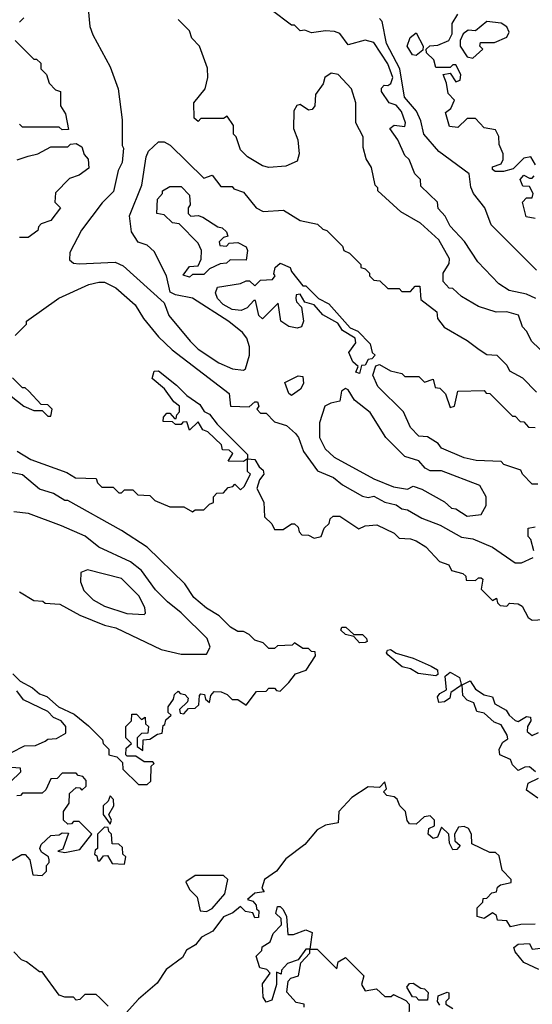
# Model space of a CAD drawing. Extents: x 2668140 to 2765664, y 823621 to 955240.
# Tile 183 of 256: x 2680106 to 2681915, y 895645 to 899119. Entities that reach past the tile are written whole.
import ezdxf

# ---------------------------------------------------------------- set-up
doc = ezdxf.new("R2010")
doc.units = 0

msp = doc.modelspace()

# ---------------------------------------------------------------- linework, layer by layer
at = {"layer": '0CON02XD'}
for points in [[(2680347, 899157), (2680353.3, 899095), (2680363.3, 899065), (2680425, 898952.5), (2680453.3, 898875), (2680466.7, 898765), (2680467.5, 898675), (2680472.5, 898665), (2680467.5, 898615), (2680453.6, 898586.4), (2680437, 898513), (2680397, 898473), (2680323.9, 898376.1), (2680283, 898297), (2680281.7, 898271.7), (2680295, 898260), (2680315, 898257.5), (2680443, 898263), (2680470.7, 898250.7), (2680615, 898120), (2680632.5, 898075), (2680706.7, 897985), (2680735, 897956.7), (2680808.3, 897908.3), (2680857, 897887), (2680895, 897882.5), (2680903, 897887), (2680916.7, 897935), (2680916.7, 897965), (2680907.5, 897995), (2680892.5, 898015), (2680844.1, 898054.1), (2680715, 898136.7), (2680655, 898147.5), (2680637, 898157), (2680623.8, 898215), (2680580.5, 898300.5), (2680555, 898323.3), (2680523.8, 898333.8), (2680500.7, 898370.7), (2680493.6, 898426.4), (2680536.7, 898535), (2680552.5, 898635), (2680560, 898655), (2680595, 898687.5), (2680615, 898687.5), (2680636.4, 898676.4), (2680755, 898560), (2680785, 898570), (2680815, 898530), (2680855, 898530), (2680861.7, 898521.7), (2680895, 898510), (2680940, 898455), (2680965, 898442.5), (2681037, 898447), (2681095, 898410), (2681157, 898397), (2681175, 898380), (2681190, 898375), (2681245, 898320), (2681250, 898305), (2681270, 898295), (2681310, 898255), (2681310, 898245), (2681325, 898240), (2681340, 898225), (2681340, 898215), (2681355, 898200), (2681377, 898197), (2681405, 898170), (2681445, 898170), (2681455, 898160), (2681485, 898160), (2681501.7, 898178.3), (2681518.3, 898178.3), (2681521.7, 898131.7), (2681578.3, 898088.3), (2681580, 898065), (2681603.6, 898033.6), (2681685, 897987.5), (2681727.5, 897955), (2681755, 897937.5), (2681790, 897935), (2681825, 897900), (2681835, 897880), (2681880, 897855), (2681930, 897805)], [(2681927.5, 898135), (2681895, 898150), (2681833.6, 898163.6), (2681797, 898187), (2681722.5, 898265), (2681676.1, 898336.1), (2681625, 898390), (2681607.5, 898425), (2681583, 898453), (2681580, 898475), (2681521.7, 898531.7), (2681520, 898555), (2681500, 898575), (2681480, 898625), (2681465, 898640), (2681440, 898695), (2681412.5, 898735), (2681427, 898747), (2681465, 898742.5), (2681467.5, 898755), (2681453.3, 898795), (2681435, 898816.7), (2681410, 898825), (2681382.5, 898865), (2681382.5, 898877.5), (2681392.5, 898887.5), (2681405, 898886.7), (2681416.1, 898893.9), (2681422.5, 898915), (2681405, 898963.3), (2681355, 899038.8), (2681325, 899046), (2681265, 899030), (2681235, 899070), (2681217, 899077), (2681185, 899080), (2681135, 899072.5), (2681111.7, 899081.7), (2681095, 899080), (2681075, 899100), (2681065, 899100), (2680993.6, 899153.6)], [(2680120, 899125), (2680105, 899110)], [(2682037.5, 897865), (2681913.6, 897983.6), (2681895, 898020), (2681880, 898035), (2681866.4, 898076.4), (2681825, 898087.5), (2681787, 898087), (2681725, 898106.7), (2681665, 898142.5), (2681635, 898170), (2681621.7, 898171.7), (2681600, 898195), (2681600, 898225), (2681621.7, 898258.3), (2681622.5, 898275), (2681585, 898342.5), (2681520.7, 898400.7), (2681450.7, 898440.7), (2681370, 898515), (2681370, 898525), (2681360, 898535), (2681347, 898597), (2681328.3, 898628.3), (2681318.3, 898668.3), (2681317.5, 898705), (2681292.5, 898755), (2681292.5, 898825), (2681276.7, 898875), (2681230, 898925), (2681205, 898930), (2681182.5, 898915), (2681177, 898893), (2681150, 898855), (2681147.5, 898815), (2681138.3, 898801.7), (2681125, 898800), (2681095, 898820), (2681083.6, 898816.4), (2681073, 898797), (2681072.5, 898735), (2681087.5, 898695), (2681092.5, 898645), (2681085, 898620), (2681045, 898602.5), (2680985, 898597.5), (2680963, 898603), (2680910, 898635), (2680885, 898660), (2680870, 898705), (2680860, 898715), (2680860, 898745), (2680838.3, 898778.3), (2680825, 898770), (2680745, 898770), (2680735, 898760), (2680721.7, 898771.7), (2680720, 898825), (2680760, 898875), (2680770, 898915), (2680768.3, 898948.3), (2680740, 899025), (2680713, 899053), (2680705, 899080), (2680665, 899120)], [(2681930, 898235), (2681770, 898395), (2681747.5, 898455), (2681707.5, 898505), (2681698.3, 898528.3), (2681692.5, 898575), (2681585, 898653.3), (2681532.5, 898715), (2681521.7, 898761.7), (2681506.1, 898796.1), (2681464, 898845), (2681447.5, 898945), (2681400, 899035), (2681385, 899112.5), (2681375, 899122.5)], [(2681926.4, 898606.4), (2681910, 898635), (2681885, 898630), (2681847, 898593), (2681813, 898583), (2681783.6, 898583.6), (2681775, 898590), (2681775, 898600), (2681805, 898610), (2681812.5, 898625), (2681812.5, 898645), (2681798.3, 898678.3), (2681797, 898707), (2681785, 898730), (2681745, 898737.5), (2681715, 898770), (2681685, 898770), (2681651.7, 898738.3), (2681622.5, 898742.5), (2681608.3, 898791.7), (2681627.5, 898805), (2681640, 898835), (2681618.3, 898858.3), (2681612.5, 898895), (2681600, 898925), (2681625, 898930), (2681645, 898900), (2681660, 898905), (2681662.5, 898925), (2681645, 898960), (2681635, 898960), (2681625, 898950), (2681575, 898950), (2681567, 898977), (2681541.7, 899001.7), (2681540, 899015), (2681553, 899027), (2681581.7, 899028.3), (2681620, 899045), (2681631.7, 899068.3), (2681632.5, 899105), (2681651.7, 899138.3)], [(2681705, 898983.3), (2681740, 899015), (2681730, 899025), (2681731.7, 899038.3), (2681781.7, 899038.3), (2681825, 899057.5), (2681833.3, 899075), (2681825, 899093.3), (2681805, 899106), (2681755, 899112.5), (2681715, 899080), (2681688.3, 899081.7), (2681670.7, 899069.3), (2681660, 899045), (2681660, 899025), (2681685, 898987.5), (2681705, 898983.3)], [(2680090, 899045), (2680155, 898980), (2680165, 898980), (2680180, 898965), (2680180, 898945), (2680200, 898925), (2680210, 898895), (2680231.7, 898871.7), (2680250, 898865), (2680250, 898815), (2680267, 898787), (2680278.3, 898731.7), (2680255, 898730), (2680245, 898740), (2680115, 898740), (2680105, 898750)], [(2681505, 898992.5), (2681492.5, 898995), (2681473.3, 899025), (2681484, 899056), (2681505, 899072.5), (2681530, 899025), (2681528.3, 899011.7), (2681505, 898992.5)], [(2680096.1, 898623.9), (2680135, 898637.5), (2680170, 898645), (2680215, 898670), (2680275, 898670), (2680285, 898680), (2680305, 898682.5), (2680325, 898670), (2680333, 898643), (2680347, 898627), (2680350, 898595), (2680315, 898570), (2680281.7, 898558.3), (2680231.7, 898508.3), (2680230, 898475), (2680250, 898455), (2680215, 898410), (2680181.7, 898398.3), (2680171.7, 898388.3), (2680170, 898375), (2680135, 898350), (2680105, 898350)], [(2681925, 898417.5), (2681893.6, 898423.6), (2681880, 898475), (2681895, 898490), (2681915, 898490), (2681917.5, 898505), (2681905, 898530), (2681881.7, 898531.7), (2681872.5, 898555), (2681885, 898570), (2681905, 898560), (2681915, 898560), (2681921.7, 898568.3)], [(2680705, 898210), (2680683, 898217), (2680705, 898247.5), (2680735, 898250), (2680746.4, 898273.6), (2680747.5, 898305), (2680735, 898330), (2680668.3, 898398.3), (2680645, 898402.5), (2680615, 898430), (2680590, 898435), (2680592.5, 898485), (2680610, 898505), (2680610, 898515), (2680635, 898530), (2680675, 898530), (2680705, 898500), (2680707.5, 898465), (2680700, 898455), (2680700, 898435), (2680710, 898425), (2680735, 898427.5), (2680751.7, 898421.7), (2680805, 898387.5), (2680820, 898385), (2680835, 898370), (2680840, 898355), (2680825, 898350), (2680810, 898335), (2680811.7, 898321.7), (2680835, 898320), (2680845, 898330), (2680875, 898332.5), (2680905, 898317.5), (2680910, 898305), (2680905, 898270), (2680848.3, 898271.7), (2680835, 898260), (2680813, 898257), (2680775, 898240), (2680755, 898220), (2680715, 898220), (2680705, 898210)], [(2681305, 897870), (2681292.5, 897875), (2681300, 897895), (2681281.7, 897911.7), (2681267.5, 897945), (2681291.7, 897978.3), (2681290, 897995), (2681245, 898022.5), (2681228.3, 898048.3), (2681175, 898077.5), (2681145, 898112.5), (2681111.7, 898121.7), (2681095, 898150), (2681081.7, 898148.3), (2681080, 898135), (2681083, 898123), (2681100, 898105), (2681107.5, 898055), (2681100, 898035), (2681085, 898030), (2681055, 898036.7), (2681027.5, 898055), (2681018.3, 898118.3), (2680963, 898063), (2680950, 898075), (2680938.3, 898128.3), (2680931.7, 898128.3), (2680908.3, 898101.7), (2680887, 898093), (2680855, 898096.7), (2680824.2, 898114.2), (2680803.3, 898135), (2680796.7, 898155), (2680803.3, 898175), (2680885, 898187.5), (2680905, 898197.5), (2680917, 898197), (2680935, 898180), (2680955, 898200), (2680998.3, 898201.7), (2681007.5, 898215), (2681002.5, 898222.5), (2681007.5, 898245), (2681025, 898260), (2681060, 898245), (2681065, 898230), (2681105, 898180), (2681115, 898180), (2681160, 898135), (2681196.4, 898116.4), (2681271.7, 898031.7), (2681299.3, 898019.3), (2681342.5, 897975), (2681350, 897945), (2681360, 897935), (2681348.3, 897921.7), (2681335, 897920), (2681325, 897900), (2681311.7, 897898.3), (2681305, 897870)], [(2680244, 898136), (2680350, 898185), (2680385, 898192.5), (2680405, 898192.5), (2680445, 898172.5), (2680513, 898113), (2680542.5, 898065), (2680595, 898000), (2680643.6, 897953.6), (2680845, 897800), (2680850, 897755), (2680915, 897752.5), (2680935, 897770), (2680945, 897770), (2680950, 897755), (2680942.5, 897745), (2680955, 897730), (2680975, 897730), (2681005, 897700), (2681047, 897687), (2681079.3, 897659.3), (2681090, 897645), (2681107.5, 897595), (2681157, 897527), (2681213.6, 897503.6), (2681245, 897477.5), (2681315, 897437.5), (2681335, 897432.5), (2681355, 897437.5), (2681395, 897416.7), (2681435, 897406.7), (2681455, 897392.5), (2681475, 897390), (2681525, 897360), (2681590, 897335), (2681665, 897293.3), (2681705, 897286.7), (2681775, 897257.5), (2681855, 897202.5), (2681877, 897203), (2681918.3, 897221.7)], [(2680090, 898005), (2680130, 898045), (2680130, 898055), (2680244, 898136)], [(2681935, 897480), (2681915, 897480), (2681880, 897515), (2681875, 897530), (2681815, 897550), (2681805, 897560), (2681717, 897563), (2681675, 897573.3), (2681595, 897607.5), (2681583, 897623), (2681545, 897647.5), (2681515, 897650), (2681485, 897680), (2681460, 897735), (2681370, 897825), (2681352.5, 897865), (2681363, 897897), (2681375, 897902.5), (2681415, 897880), (2681455, 897870), (2681465, 897860), (2681515, 897860), (2681535, 897840), (2681565, 897850), (2681571.7, 897821.7), (2681588.3, 897818.3), (2681608.3, 897798.3), (2681625, 897750), (2681640, 897755), (2681651.7, 897808.3), (2681745, 897810), (2681751.7, 897801.7), (2681765, 897800), (2681845, 897720), (2681855, 897720), (2681871.7, 897701.7), (2681885, 897700), (2681901.7, 897681.7), (2681925, 897680)], [(2680097, 897597), (2680145, 897567.5), (2680271.7, 897521.7), (2680303, 897503), (2680375, 897500), (2680380, 897485), (2680395, 897470), (2680435, 897470), (2680455, 897450), (2680465, 897450), (2680475, 897460), (2680505, 897460), (2680523, 897443), (2680565, 897440), (2680583, 897423), (2680635, 897400), (2680685, 897400), (2680715, 897382.5), (2680725, 897390), (2680755, 897390), (2680775, 897410), (2680790, 897415), (2680790, 897435), (2680801.7, 897448.3), (2680825, 897450), (2680841.7, 897468.3), (2680858.3, 897471.7), (2680865, 897480), (2680885, 897460), (2680898.3, 897471.7), (2680920, 897515), (2680910, 897525), (2680910, 897570), (2680895, 897560), (2680841.7, 897561.7), (2680858.3, 897588.3), (2680845, 897600), (2680821.7, 897601.7), (2680818.3, 897618.3), (2680770, 897665), (2680751.7, 897671.7), (2680735, 897700), (2680705, 897670), (2680695, 897700), (2680681.7, 897698.3), (2680675, 897690), (2680655, 897690), (2680645, 897700), (2680611.7, 897701.7), (2680613, 897717), (2680625, 897730), (2680635, 897730), (2680651.7, 897711.7), (2680658.3, 897711.7), (2680660, 897725), (2680670, 897735), (2680670, 897755), (2680650, 897770), (2680616.4, 897816.4), (2680573.3, 897853.3), (2680580.7, 897879.3), (2680595, 897880), (2680659.5, 897829.5), (2680695, 897792.5), (2680741.7, 897761.7), (2680757, 897737), (2680775, 897726.7), (2680802.2, 897692.2), (2680910, 897585), (2680910, 897570), (2680935, 897567.5), (2680950.7, 897540.7), (2680965, 897530), (2680967.5, 897515), (2680952.5, 897495), (2680942.5, 897465), (2680967, 897417), (2680970, 897365)], [(2681065, 897793.3), (2681055, 897800), (2681041.7, 897838.3), (2681088.3, 897861.7), (2681105, 897860), (2681107.5, 897835), (2681096.7, 897815), (2681065, 897793.3)], [(2680075, 897790), (2680120, 897755), (2680155, 897740), (2680185, 897740), (2680205, 897720), (2680215, 897720), (2680220, 897745), (2680205, 897760), (2680181.7, 897761.7), (2680138.3, 897808.3), (2680125, 897820), (2680115, 897820), (2680080, 897855)], [(2681685, 897367.5), (2681735, 897372.5), (2681752.5, 897405), (2681752.5, 897435), (2681730, 897475), (2681595, 897527.5), (2681555, 897527.5), (2681537, 897537), (2681515, 897562.5), (2681465, 897577.5), (2681397.5, 897645), (2681343, 897733), (2681287, 897777), (2681265, 897812.5), (2681255, 897817.5), (2681241.7, 897808.3), (2681235, 897772.5), (2681203.6, 897766.4), (2681182.5, 897755), (2681163.9, 897696.1), (2681163.8, 897645), (2681183.3, 897605), (2681215.9, 897575.9), (2681355, 897498.8), (2681425, 897471.2), (2681475, 897462.5), (2681495, 897472.5), (2681525, 897462.5), (2681605, 897417.5), (2681630, 897395), (2681645, 897392.5), (2681685, 897367.5)], [(2680081.2, 896811.2), (2680106.7, 896785), (2680151.2, 896761.2), (2680175, 896740), (2680201.4, 896731.4), (2680242.5, 896695), (2680298.3, 896668.3), (2680348, 896628), (2680398.3, 896578.3), (2680400, 896565), (2680420, 896545), (2680420, 896525), (2680448.3, 896518.3), (2680468.3, 896498.3), (2680470, 896475), (2680525, 896420), (2680555, 896420), (2680568.3, 896431.7), (2680570, 896485), (2680580, 896495), (2680575, 896500), (2680545, 896500), (2680515, 896520), (2680485, 896520), (2680480, 896525), (2680481.7, 896548.3), (2680500, 896565), (2680480, 896585), (2680480, 896625), (2680500, 896645), (2680501.7, 896668.3), (2680518.3, 896668.3), (2680535, 896650), (2680548.3, 896658.3), (2680550, 896635), (2680560, 896625), (2680558.3, 896601.7), (2680535, 896600), (2680520, 896585), (2680520, 896555), (2680540, 896540), (2680541.7, 896578.3), (2680565, 896580), (2680591.7, 896598.3), (2680608.3, 896601.7), (2680611.7, 896628.3), (2680618.3, 896631.7), (2680621.7, 896648.3), (2680640, 896665), (2680630, 896675), (2680630, 896695), (2680648.3, 896721.7), (2680651.7, 896738.3), (2680665, 896750), (2680671.7, 896741.7), (2680688.3, 896738.3), (2680700, 896725), (2680698.3, 896711.7), (2680670, 896685), (2680671.7, 896671.7), (2680685, 896670), (2680701.7, 896688.3), (2680725, 896690), (2680738.3, 896701.7), (2680740, 896735), (2680745, 896740), (2680758.3, 896738.3), (2680761.7, 896721.7), (2680775, 896710), (2680780, 896735), (2680791.7, 896748.3), (2680817, 896747), (2680838.3, 896738.3), (2680855, 896720), (2680875, 896720), (2680905, 896700), (2680941.7, 896748.3), (2680975, 896750), (2680985, 896760), (2681005, 896760), (2681011.7, 896751.7), (2681025, 896750), (2681055, 896780), (2681079.3, 896810.7), (2681116.4, 896823.6), (2681150, 896875), (2681148.3, 896888.3), (2681135, 896890), (2681125, 896900), (2681105, 896900), (2681075, 896920), (2681067.5, 896912.5), (2681015, 896910), (2681005, 896900), (2680985, 896900), (2680965, 896920), (2680935, 896930), (2680915, 896950), (2680895, 896960), (2680875, 896960), (2680850, 896975), (2680810, 897015), (2680765, 897042.5), (2680720.7, 897080.7), (2680688.3, 897128.3), (2680555, 897257.5), (2680465, 897316.7), (2680275, 897422.5), (2680265, 897422.5), (2680225, 897447.5), (2680175, 897462.5), (2680115, 897512.5), (2680063, 897523)], [(2680105, 897100), (2680155, 897070), (2680187, 897067), (2680195, 897060), (2680247, 897057), (2680318.3, 897018.3), (2680405, 896982.5), (2680445, 896973.3), (2680605, 896896.7), (2680675, 896880), (2680765, 896880), (2680777.5, 896905), (2680767.5, 896935), (2680675.9, 897025.9), (2680627.5, 897065), (2680585, 897107.5), (2680536, 897176), (2680496.1, 897206.1), (2680385, 897257.5), (2680336.1, 897296.1), (2680253.6, 897333.6), (2680136.4, 897376.4), (2680085, 897382.5)], [(2680970, 897365), (2680995, 897340), (2681005, 897320), (2681035, 897320), (2681065, 897340), (2681075, 897340), (2681088.3, 897328.3), (2681091.7, 897311.7), (2681101.7, 897301.7), (2681125, 897300), (2681145, 897290), (2681170, 897295), (2681180, 897325), (2681198.3, 897341.7), (2681201.7, 897358.3), (2681212.5, 897367.5), (2681235, 897367.5), (2681303, 897323), (2681325, 897332.5), (2681366.4, 897336.4), (2681427, 897307), (2681445, 897290), (2681485, 897287.5), (2681505, 897280), (2681539.3, 897259.3), (2681587, 897207), (2681620, 897195), (2681630, 897175), (2681670, 897165), (2681680, 897155), (2681681.7, 897141.7), (2681715, 897140), (2681725, 897150), (2681735, 897150), (2681740, 897145), (2681735, 897110), (2681775, 897070), (2681788.3, 897078.3), (2681791.7, 897061.7), (2681801.7, 897051.7), (2681825, 897050), (2681835, 897060), (2681865, 897057.5), (2681879.3, 897049.3), (2681900, 897010), (2681915, 897000), (2681955, 897002.5)], [(2681920, 897245), (2681910, 897285), (2681900, 897295), (2681900, 897325), (2681925, 897330)], [(2680545, 897020), (2680550, 897025), (2680547.5, 897045), (2680526.1, 897086.1), (2680465, 897147.5), (2680345, 897177.5), (2680321.7, 897168.3), (2680320, 897135), (2680332.5, 897105), (2680365, 897072.5), (2680405, 897050), (2680483.6, 897023.6), (2680545, 897020)], [(2681305, 896920.8), (2681285, 896942.5), (2681255, 896950), (2681238.8, 896965), (2681242.5, 896975), (2681256.7, 896975), (2681285, 896950), (2681315, 896950), (2681330, 896935), (2681332.5, 896925), (2681325, 896921.2), (2681305, 896920.8)], [(2681575, 896803.3), (2681511.7, 896811.7), (2681485, 896828), (2681455.8, 896835.8), (2681405, 896877.5), (2681400, 896885), (2681403.3, 896895), (2681415, 896896.2), (2681433.9, 896883.9), (2681495, 896866.2), (2681557.7, 896837.7), (2681580, 896825), (2681581.7, 896808.3), (2681575, 896803.3)], [(2681585, 896710), (2681580.7, 896729.3), (2681588.8, 896741.2), (2681612.5, 896755), (2681607, 896803), (2681625, 896816.7), (2681657.7, 896797.7), (2681663.3, 896775), (2681661.7, 896768.3), (2681627.5, 896745), (2681623.3, 896725), (2681605, 896712), (2681585, 896710)], [(2681926.7, 896465), (2681905, 896482.5), (2681888.3, 896481.7), (2681865, 896470), (2681845, 896490), (2681838.3, 896508.3), (2681800, 896525), (2681797.5, 896545), (2681810.7, 896569.3), (2681828.8, 896581.2), (2681826.7, 896595), (2681805, 896631.2), (2681780.6, 896640.6), (2681745, 896672), (2681718.6, 896678.6), (2681708.6, 896708.6), (2681685, 896717.5), (2681670, 896735), (2681667.5, 896772.5), (2681696.2, 896786.2), (2681715, 896756.7), (2681745, 896736.7), (2681775, 896730), (2681782.5, 896705), (2681823, 896683), (2681833.3, 896665), (2681855, 896646.7), (2681865, 896642.5), (2681895, 896660), (2681908.3, 896658.3), (2681910, 896645), (2681897.5, 896625), (2681897, 896607), (2681915, 896593.3), (2681936.4, 896603.6)], [(2680076.7, 896533.3), (2680123, 896557), (2680161.7, 896558.3), (2680195, 896573.3), (2680205, 896580), (2680235, 896582.5), (2680268.8, 896601.2), (2680268, 896625), (2680252, 896645), (2680225, 896657.1), (2680205, 896677.5), (2680118.9, 896718.9), (2680095, 896750.6)], [(2680071.7, 896428.3), (2680110, 896465), (2680108.3, 896478.3), (2680075, 896480)], [(2680047.5, 896135), (2680113, 896173), (2680125, 896173.3), (2680141.2, 896155), (2680151.7, 896101.7), (2680185, 896100), (2680200, 896115), (2680200, 896135), (2680210, 896145), (2680210, 896155), (2680207.5, 896165), (2680182.3, 896182.3), (2680176.7, 896195), (2680181.2, 896208.8), (2680215, 896240), (2680245, 896242.5), (2680255, 896250), (2680278.3, 896248.3), (2680257.5, 896192.5), (2680240, 896185), (2680265, 896180), (2680318.3, 896191.7), (2680360, 896245), (2680315, 896290), (2680295, 896290), (2680288.3, 896281.7), (2680275, 896280), (2680260, 896295), (2680260, 896325), (2680280, 896355), (2680281.7, 896388.3), (2680305, 896410), (2680318.3, 896408.3), (2680325, 896400), (2680340, 896415), (2680340, 896435), (2680328.3, 896448.3), (2680311.7, 896451.7), (2680305, 896460), (2680255, 896460), (2680238.3, 896441.7), (2680215, 896440), (2680198.3, 896401.7), (2680185, 896390), (2680115, 896390), (2680108.3, 896381.7), (2680095, 896380)], [(2681935, 896372.5), (2681895, 896400), (2681900, 896425), (2681937, 896443)], [(2681925, 895927.5), (2681875, 895926.7), (2681838.3, 895918.3), (2681825, 895940), (2681791.7, 895941.7), (2681788.3, 895958.3), (2681775, 895967.5), (2681745, 895947.5), (2681720, 895955), (2681720, 895985), (2681740, 896005), (2681741.7, 896018.3), (2681755, 896020), (2681771.7, 896038.3), (2681788.3, 896041.7), (2681791.7, 896058.3), (2681803, 896067), (2681840, 896075), (2681840, 896085), (2681808.3, 896118.3), (2681798.3, 896168.3), (2681785, 896180), (2681765, 896180), (2681701.7, 896211.7), (2681700, 896245), (2681690, 896265), (2681675, 896272.5), (2681655, 896270), (2681640, 896245), (2681641.7, 896221.7), (2681660, 896205), (2681648.3, 896191.7), (2681635, 896190), (2681623, 896213), (2681620, 896245), (2681595, 896270), (2681580, 896235), (2681565, 896230), (2681547.5, 896245), (2681550, 896265), (2681570, 896275), (2681570, 896295), (2681555, 896310), (2681533, 896307), (2681505, 896280), (2681481.7, 896281.7), (2681473, 896293), (2681467.5, 896325), (2681447.5, 896345), (2681438.3, 896368.3), (2681427, 896377), (2681401.7, 896381.7), (2681390, 896395), (2681400, 896405), (2681395, 896430), (2681375, 896410), (2681335, 896412.5), (2681277.5, 896375), (2681232.5, 896325), (2681230, 896285), (2681185, 896277.5), (2681155, 896260), (2681111.7, 896208.3), (2681045, 896158.8), (2681012.5, 896115), (2680970, 896085), (2680960, 896055), (2680968.3, 896041.7), (2680935, 896037.5), (2680910, 896015), (2680928.3, 896008.3), (2680940, 895995), (2680941.7, 895981.7), (2680950, 895975), (2680948.3, 895951.7), (2680935, 895950), (2680928.3, 895968.3), (2680903, 895973), (2680885, 895990), (2680857.5, 895967.5)], [(2680425, 896280), (2680430, 896295), (2680420, 896315), (2680437.5, 896345), (2680437, 896367), (2680425, 896380), (2680418.3, 896361.7), (2680400, 896345), (2680400, 896315), (2680425, 896280)], [(2680475, 896140), (2680480, 896165), (2680470, 896175), (2680468.3, 896198.3), (2680455, 896210), (2680431.7, 896211.7), (2680430, 896245), (2680420, 896255), (2680418.3, 896268.3), (2680405, 896270), (2680380, 896245), (2680380, 896195), (2680371.7, 896188.3), (2680370, 896175), (2680378.3, 896168.3), (2680381.7, 896151.7), (2680388.3, 896151.7), (2680401.7, 896168.3), (2680415, 896170), (2680431.7, 896141.7), (2680475, 896140)], [(2680765, 895972.5), (2680785, 895982.5), (2680830, 896035), (2680840, 896085), (2680825, 896100), (2680725, 896100), (2680692.5, 896077.5), (2680705, 896050), (2680732.5, 896022.5), (2680742.5, 895975), (2680765, 895972.5)], [(2681110, 895635), (2681110, 895645), (2681081.7, 895651.7), (2681048.3, 895688.3), (2681053, 895727), (2681063, 895737), (2681090, 895745), (2681098.3, 895791.7), (2681130, 895825), (2681130, 895840), (2681115, 895840), (2681088.3, 895801.7), (2681050.7, 895789.3), (2681030, 895765), (2681028.3, 895751.7), (2681011.7, 895758.3), (2681012.5, 895715), (2680995, 895660), (2680975, 895652.5), (2680965, 895670), (2680963, 895717), (2680990, 895755), (2680977.5, 895767.5), (2680953.6, 895773.6), (2680940, 895815), (2680960, 895835), (2680961.7, 895848.3), (2680990, 895865), (2681000, 895895), (2681030, 895925), (2681028.3, 895948.3), (2681010, 895965), (2681015, 895990), (2681025, 895990), (2681035, 895980), (2681047.5, 895955), (2681051.7, 895891.7), (2681071.7, 895891.7), (2681115, 895907.5), (2681138.3, 895898.3), (2681130, 895840), (2681155, 895840), (2681225, 895770), (2681230, 895795), (2681255, 895810), (2681320, 895745), (2681312.5, 895715), (2681325, 895692.5), (2681365, 895700), (2681395, 895672.5), (2681417, 895673), (2681425, 895680), (2681468.3, 895658.3), (2681480, 895645), (2681478.3, 895541.7)], [(2680857.5, 895967.5), (2680825, 895953.3), (2680787.1, 895902.9), (2680747.7, 895882.3), (2680725.6, 895854.4), (2680694.5, 895835.5), (2680680, 895810), (2680622.5, 895767.5), (2680590.6, 895719.4), (2680525, 895662.9), (2680450, 895580)], [(2681938.3, 895768.3), (2681885, 895792.5), (2681855, 895830), (2681850, 895845), (2681865, 895857.5), (2681905, 895860), (2681915, 895840), (2681945, 895842.5)], [(2680418.3, 895638.3), (2680388.3, 895668.3), (2680375, 895680), (2680335, 895680), (2680318.3, 895661.7), (2680305, 895660), (2680295, 895670), (2680265, 895670), (2680245, 895677.5), (2680185, 895760), (2680175, 895760), (2680130, 895795), (2680111.7, 895801.7), (2680085, 895830)], [(2681545, 895660), (2681515, 895660), (2681505, 895670), (2681491.7, 895671.7), (2681472.5, 895705), (2681481.7, 895718.3), (2681495, 895720), (2681521.7, 895701.7), (2681535, 895700), (2681547, 895687), (2681545, 895660)], [(2681588.3, 895641.7), (2681580, 895655), (2681582.5, 895675), (2681615, 895687.5), (2681620, 895685), (2681620, 895665), (2681610, 895655), (2681610, 895645), (2681635, 895630)]]:
    msp.add_lwpolyline(points, dxfattribs=at)

doc.saveas('drawing.dxf')
